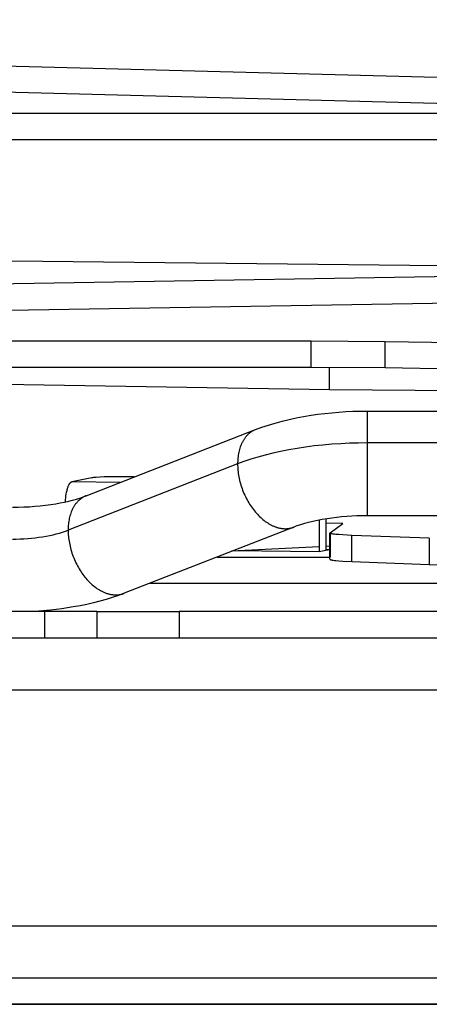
# Model space of a CAD drawing. Header units: millimetres. Extents: x -7950 to -6950, y 4408 to 5408.
# Tile 63 of 111: x -7136 to -7120, y 4856 to 4893. Entities that reach past the tile are written whole.
import ezdxf

# ---------------------------------------------------------------- set-up
doc = ezdxf.new("R2010")
doc.units = ezdxf.units.MM
doc.layers.add('SHOW Mini_Barndoor 002', color=7, linetype='Continuous', true_color=0x000000)

msp = doc.modelspace()

# ---------------------------------------------------------------- linework, layer by layer
at = {"layer": 'SHOW Mini_Barndoor 002', "color": 18, "lineweight": -3, "true_color": 0x000000}
for points in [[(-7059.594, 4889.492), (-7204.195, 4893.279)], [(-7059.62, 4888.493), (-7204.222, 4892.279)], [(-7118.527, 4889.694), (-7263.179, 4889.694)], [(-7118.527, 4888.694), (-7263.179, 4888.694)], [(-7199.341, 4884.759), (-7111.643, 4883.803)], [(-7111.643, 4883.592), (-7198.826, 4882.146)], [(-7198.826, 4881.146), (-7111.643, 4882.593)], [(-7198.127, 4881.009), (-7124.767, 4881.009)], [(-7124.767, 4881.009), (-7121.939, 4880.988)], [(-7124.767, 4880.009), (-7124.767, 4881.009)], [(-7121.939, 4880.988), (-7119.282, 4880.942)], [(-7121.939, 4879.989), (-7121.939, 4880.988)], [(-7198.127, 4880.009), (-7124.767, 4880.009)], [(-7176.224, 4880.009), (-7124.069, 4879.146)], [(-7124.767, 4880.009), (-7121.939, 4879.989)], [(-7124.069, 4879.146), (-7124.069, 4880.008)], [(-7121.939, 4879.989), (-7119.282, 4879.942)], [(-7124.069, 4879.146), (-7119.152, 4879.118), (-7114.82, 4879.167)], [(-7126.889, 4877.62), (-7126.646, 4877.71), (-7126.397, 4877.794), (-7126.141, 4877.872), (-7125.879, 4877.943), (-7125.611, 4878.009), (-7125.337, 4878.068), (-7125.058, 4878.121), (-7124.772, 4878.169), (-7124.511, 4878.206), (-7124.248, 4878.239), (-7123.982, 4878.267), (-7123.714, 4878.289), (-7123.444, 4878.307), (-7123.173, 4878.319), (-7122.9, 4878.327), (-7122.626, 4878.329)], [(-7122.626, 4878.329), (-7115.697, 4878.329)], [(-7122.626, 4878.329), (-7122.626, 4878.329), (-7122.626, 4878.329), (-7122.626, 4878.329), (-7122.626, 4878.328), (-7122.626, 4878.325), (-7122.626, 4878.31), (-7122.626, 4878.248), (-7122.626, 4877.997), (-7122.626, 4877.111)], [(-7133.36, 4875.092), (-7126.889, 4877.62)], [(-7126.889, 4877.62), (-7126.908, 4877.612), (-7126.926, 4877.604), (-7126.945, 4877.596), (-7126.963, 4877.587), (-7126.981, 4877.578), (-7126.999, 4877.568), (-7127.017, 4877.557), (-7127.035, 4877.546), (-7127.052, 4877.535), (-7127.07, 4877.523), (-7127.087, 4877.511), (-7127.104, 4877.498), (-7127.121, 4877.485), (-7127.137, 4877.471), (-7127.154, 4877.457), (-7127.17, 4877.442), (-7127.186, 4877.427), (-7127.202, 4877.411), (-7127.217, 4877.395), (-7127.232, 4877.378), (-7127.247, 4877.361), (-7127.262, 4877.344), (-7127.276, 4877.326), (-7127.29, 4877.307), (-7127.304, 4877.289), (-7127.318, 4877.269), (-7127.331, 4877.25), (-7127.344, 4877.229), (-7127.356, 4877.209), (-7127.369, 4877.188), (-7127.381, 4877.167), (-7127.392, 4877.145), (-7127.404, 4877.123), (-7127.414, 4877.1), (-7127.425, 4877.078), (-7127.435, 4877.054), (-7127.445, 4877.031), (-7127.455, 4877.007), (-7127.473, 4876.959), (-7127.49, 4876.909), (-7127.505, 4876.858), (-7127.518, 4876.806), (-7127.531, 4876.753), (-7127.541, 4876.7), (-7127.551, 4876.645), (-7127.558, 4876.59), (-7127.565, 4876.535), (-7127.57, 4876.479), (-7127.573, 4876.423), (-7127.575, 4876.366), (-7127.576, 4876.31)], [(-7122.626, 4877.111), (-7122.962, 4877.108), (-7123.301, 4877.098), (-7123.64, 4877.082), (-7123.978, 4877.059), (-7124.316, 4877.03), (-7124.65, 4876.994), (-7124.98, 4876.952), (-7125.305, 4876.903), (-7125.623, 4876.848), (-7125.933, 4876.786), (-7126.235, 4876.719), (-7126.526, 4876.647), (-7126.807, 4876.569), (-7127.076, 4876.487), (-7127.332, 4876.4), (-7127.576, 4876.31)], [(-7122.626, 4877.111), (-7122.626, 4874.329), (-7122.626, 4874.329)], [(-7115.697, 4877.111), (-7122.626, 4877.111)], [(-7127.576, 4876.31), (-7134.047, 4873.781)], [(-7127.576, 4876.31), (-7127.575, 4876.251), (-7127.573, 4876.192), (-7127.569, 4876.132), (-7127.564, 4876.07), (-7127.558, 4876.008), (-7127.549, 4875.946), (-7127.54, 4875.883), (-7127.528, 4875.819), (-7127.516, 4875.755), (-7127.501, 4875.691), (-7127.485, 4875.627), (-7127.468, 4875.563), (-7127.449, 4875.498), (-7127.428, 4875.434), (-7127.407, 4875.371), (-7127.383, 4875.307), (-7127.358, 4875.244), (-7127.332, 4875.182), (-7127.305, 4875.121), (-7127.276, 4875.06), (-7127.246, 4875), (-7127.215, 4874.941), (-7127.183, 4874.884), (-7127.15, 4874.827), (-7127.116, 4874.772), (-7127.081, 4874.718), (-7127.046, 4874.666), (-7127.009, 4874.615), (-7126.972, 4874.566), (-7126.935, 4874.518), (-7126.897, 4874.472), (-7126.858, 4874.427), (-7126.819, 4874.384), (-7126.779, 4874.342), (-7126.737, 4874.301), (-7126.695, 4874.261), (-7126.653, 4874.223), (-7126.609, 4874.185), (-7126.564, 4874.15), (-7126.519, 4874.116), (-7126.474, 4874.084), (-7126.427, 4874.053), (-7126.381, 4874.024), (-7126.334, 4873.997), (-7126.286, 4873.972), (-7126.263, 4873.96), (-7126.239, 4873.949), (-7126.215, 4873.938), (-7126.191, 4873.928), (-7126.167, 4873.918), (-7126.143, 4873.909), (-7126.12, 4873.901), (-7126.096, 4873.892), (-7126.072, 4873.885), (-7126.048, 4873.878), (-7126.024, 4873.871), (-7126.001, 4873.865), (-7125.977, 4873.86), (-7125.953, 4873.855), (-7125.93, 4873.851), (-7125.907, 4873.847), (-7125.883, 4873.843), (-7125.86, 4873.841), (-7125.837, 4873.838), (-7125.814, 4873.837), (-7125.791, 4873.836), (-7125.769, 4873.835), (-7125.746, 4873.835), (-7125.724, 4873.836), (-7125.702, 4873.837), (-7125.68, 4873.838), (-7125.658, 4873.84), (-7125.637, 4873.843), (-7125.615, 4873.846), (-7125.594, 4873.849), (-7125.573, 4873.853), (-7125.553, 4873.858), (-7125.532, 4873.863), (-7125.512, 4873.868), (-7125.492, 4873.874), (-7125.472, 4873.88), (-7125.453, 4873.887), (-7125.434, 4873.894)], [(-7133.14, 4875.779), (-7133.907, 4875.627)], [(-7131.917, 4875.816), (-7132.291, 4875.818), (-7132.676, 4875.811), (-7132.842, 4875.805), (-7132.978, 4875.797), (-7133.032, 4875.793), (-7133.077, 4875.788), (-7133.113, 4875.784), (-7133.127, 4875.781), (-7133.14, 4875.779)], [(-7131.52, 4875.811), (-7131.917, 4875.816)], [(-7134.152, 4874.86), (-7134.146, 4874.936), (-7134.138, 4875.012), (-7134.128, 4875.086), (-7134.117, 4875.158), (-7134.104, 4875.227), (-7134.089, 4875.292), (-7134.082, 4875.323), (-7134.074, 4875.352), (-7134.066, 4875.381), (-7134.057, 4875.407), (-7134.048, 4875.433), (-7134.039, 4875.457), (-7134.03, 4875.479), (-7134.021, 4875.5), (-7134.016, 4875.51), (-7134.012, 4875.519), (-7134.007, 4875.528), (-7134.002, 4875.537), (-7133.997, 4875.545), (-7133.993, 4875.553), (-7133.988, 4875.56), (-7133.983, 4875.567), (-7133.978, 4875.574), (-7133.973, 4875.58), (-7133.968, 4875.586), (-7133.966, 4875.589), (-7133.964, 4875.591), (-7133.961, 4875.594), (-7133.959, 4875.596), (-7133.956, 4875.599), (-7133.954, 4875.601), (-7133.952, 4875.603), (-7133.949, 4875.605), (-7133.947, 4875.607), (-7133.944, 4875.609), (-7133.942, 4875.611), (-7133.94, 4875.613), (-7133.937, 4875.614), (-7133.935, 4875.616), (-7133.932, 4875.617), (-7133.93, 4875.619), (-7133.928, 4875.62), (-7133.925, 4875.621), (-7133.923, 4875.622), (-7133.921, 4875.623), (-7133.918, 4875.624), (-7133.916, 4875.625), (-7133.914, 4875.626), (-7133.911, 4875.626), (-7133.909, 4875.627), (-7133.907, 4875.627)], [(-7132.055, 4875.602), (-7133.907, 4875.627)], [(-7136.168, 4874.657), (-7135.953, 4874.659), (-7135.74, 4874.665), (-7135.527, 4874.676), (-7135.318, 4874.691), (-7135.111, 4874.709), (-7134.908, 4874.732), (-7134.709, 4874.759), (-7134.516, 4874.789), (-7134.346, 4874.82), (-7134.182, 4874.853), (-7134.025, 4874.889), (-7133.875, 4874.927), (-7133.733, 4874.967), (-7133.599, 4875.007), (-7133.475, 4875.049), (-7133.36, 4875.092)], [(-7133.36, 4875.092), (-7133.379, 4875.084), (-7133.398, 4875.076), (-7133.416, 4875.068), (-7133.434, 4875.059), (-7133.452, 4875.049), (-7133.47, 4875.039), (-7133.488, 4875.029), (-7133.506, 4875.018), (-7133.523, 4875.007), (-7133.541, 4874.995), (-7133.558, 4874.982), (-7133.575, 4874.97), (-7133.592, 4874.956), (-7133.608, 4874.942), (-7133.625, 4874.928), (-7133.641, 4874.913), (-7133.657, 4874.898), (-7133.673, 4874.883), (-7133.688, 4874.866), (-7133.703, 4874.85), (-7133.718, 4874.833), (-7133.733, 4874.815), (-7133.747, 4874.797), (-7133.761, 4874.779), (-7133.775, 4874.76), (-7133.789, 4874.741), (-7133.802, 4874.721), (-7133.815, 4874.701), (-7133.827, 4874.68), (-7133.84, 4874.66), (-7133.852, 4874.638), (-7133.863, 4874.616), (-7133.875, 4874.594), (-7133.886, 4874.572), (-7133.896, 4874.549), (-7133.906, 4874.526), (-7133.916, 4874.503), (-7133.926, 4874.479), (-7133.944, 4874.43), (-7133.961, 4874.38), (-7133.976, 4874.329), (-7133.989, 4874.278), (-7134.002, 4874.225), (-7134.012, 4874.171), (-7134.022, 4874.117), (-7134.029, 4874.062), (-7134.036, 4874.007), (-7134.041, 4873.951), (-7134.044, 4873.894), (-7134.046, 4873.838), (-7134.047, 4873.781)], [(-7122.626, 4874.329), (-7122.824, 4874.328), (-7123.022, 4874.322), (-7123.218, 4874.313), (-7123.412, 4874.3), (-7123.604, 4874.284), (-7123.793, 4874.265), (-7123.979, 4874.242), (-7124.161, 4874.216), (-7124.348, 4874.184), (-7124.529, 4874.15), (-7124.703, 4874.112), (-7124.869, 4874.072), (-7125.026, 4874.029), (-7125.173, 4873.985), (-7125.309, 4873.94), (-7125.373, 4873.917), (-7125.434, 4873.894)], [(-7124.213, 4874.208), (-7124.213, 4872.997)], [(-7110.272, 4874.329), (-7122.626, 4874.329)], [(-7125.434, 4873.894), (-7131.905, 4871.366)], [(-7124.468, 4874.162), (-7124.468, 4872.946)], [(-7123.553, 4874.032), (-7124.213, 4874.04)], [(-7124.044, 4873.673), (-7123.553, 4874.032)], [(-7136.168, 4873.438), (-7136.024, 4873.439), (-7135.879, 4873.443), (-7135.734, 4873.45), (-7135.588, 4873.46), (-7135.444, 4873.473), (-7135.301, 4873.488), (-7135.159, 4873.506), (-7135.02, 4873.527), (-7134.884, 4873.551), (-7134.751, 4873.577), (-7134.622, 4873.606), (-7134.497, 4873.637), (-7134.376, 4873.67), (-7134.261, 4873.705), (-7134.151, 4873.742), (-7134.047, 4873.781)], [(-7134.047, 4873.781), (-7134.046, 4873.723), (-7134.044, 4873.663), (-7134.04, 4873.603), (-7134.035, 4873.542), (-7134.029, 4873.48), (-7134.02, 4873.417), (-7134.011, 4873.354), (-7134, 4873.291), (-7133.987, 4873.227), (-7133.972, 4873.163), (-7133.956, 4873.099), (-7133.939, 4873.034), (-7133.92, 4872.97), (-7133.9, 4872.906), (-7133.878, 4872.842), (-7133.854, 4872.779), (-7133.83, 4872.716), (-7133.803, 4872.654), (-7133.776, 4872.592), (-7133.747, 4872.532), (-7133.718, 4872.472), (-7133.687, 4872.413), (-7133.654, 4872.355), (-7133.621, 4872.299), (-7133.587, 4872.244), (-7133.553, 4872.19), (-7133.517, 4872.138), (-7133.481, 4872.087), (-7133.443, 4872.037), (-7133.406, 4871.989), (-7133.368, 4871.943), (-7133.329, 4871.899), (-7133.29, 4871.856), (-7133.25, 4871.813), (-7133.209, 4871.772), (-7133.166, 4871.733), (-7133.124, 4871.694), (-7133.08, 4871.657), (-7133.035, 4871.621), (-7132.99, 4871.587), (-7132.945, 4871.555), (-7132.899, 4871.524), (-7132.852, 4871.496), (-7132.805, 4871.469), (-7132.758, 4871.444), (-7132.734, 4871.432), (-7132.71, 4871.421), (-7132.686, 4871.41), (-7132.662, 4871.4), (-7132.638, 4871.39), (-7132.614, 4871.381), (-7132.591, 4871.372), (-7132.567, 4871.364), (-7132.543, 4871.356), (-7132.519, 4871.349), (-7132.495, 4871.343), (-7132.472, 4871.337), (-7132.448, 4871.331), (-7132.424, 4871.326), (-7132.401, 4871.322), (-7132.378, 4871.318), (-7132.354, 4871.315), (-7132.331, 4871.312), (-7132.308, 4871.31), (-7132.285, 4871.308), (-7132.262, 4871.307), (-7132.24, 4871.307), (-7132.217, 4871.307), (-7132.195, 4871.307), (-7132.173, 4871.308), (-7132.151, 4871.31), (-7132.129, 4871.312), (-7132.108, 4871.314), (-7132.086, 4871.317), (-7132.065, 4871.321), (-7132.044, 4871.325), (-7132.024, 4871.329), (-7132.003, 4871.334), (-7131.983, 4871.34), (-7131.963, 4871.345), (-7131.943, 4871.352), (-7131.924, 4871.359), (-7131.905, 4871.366)], [(-7124.049, 4873.665), (-7124.049, 4873.666), (-7124.049, 4873.666), (-7124.049, 4873.666), (-7124.049, 4873.666), (-7124.049, 4873.666), (-7124.049, 4873.666), (-7124.049, 4873.666), (-7124.049, 4873.666), (-7124.049, 4873.666), (-7124.049, 4873.667), (-7124.049, 4873.667), (-7124.049, 4873.667), (-7124.049, 4873.667), (-7124.049, 4873.667), (-7124.049, 4873.667), (-7124.049, 4873.667), (-7124.049, 4873.667), (-7124.049, 4873.668), (-7124.048, 4873.668), (-7124.048, 4873.668), (-7124.048, 4873.668), (-7124.048, 4873.668), (-7124.048, 4873.668), (-7124.048, 4873.668), (-7124.048, 4873.669), (-7124.048, 4873.669), (-7124.048, 4873.669), (-7124.047, 4873.669), (-7124.047, 4873.67), (-7124.047, 4873.67), (-7124.047, 4873.67), (-7124.047, 4873.67), (-7124.047, 4873.671), (-7124.046, 4873.671), (-7124.046, 4873.671), (-7124.046, 4873.671), (-7124.046, 4873.672), (-7124.045, 4873.672), (-7124.045, 4873.672), (-7124.044, 4873.672), (-7124.044, 4873.673)], [(-7123.218, 4873.58), (-7123.562, 4873.597), (-7123.707, 4873.607), (-7123.829, 4873.618), (-7123.881, 4873.623), (-7123.926, 4873.629), (-7123.964, 4873.635), (-7123.98, 4873.638), (-7123.995, 4873.641), (-7124.008, 4873.644), (-7124.013, 4873.646), (-7124.019, 4873.647), (-7124.024, 4873.649), (-7124.028, 4873.65), (-7124.03, 4873.651), (-7124.032, 4873.652), (-7124.034, 4873.653), (-7124.036, 4873.653), (-7124.037, 4873.654), (-7124.039, 4873.655), (-7124.04, 4873.656), (-7124.041, 4873.656), (-7124.041, 4873.656), (-7124.042, 4873.657), (-7124.043, 4873.657), (-7124.043, 4873.658), (-7124.044, 4873.658), (-7124.044, 4873.658), (-7124.045, 4873.659), (-7124.045, 4873.659), (-7124.046, 4873.659), (-7124.046, 4873.66), (-7124.046, 4873.66), (-7124.047, 4873.661), (-7124.047, 4873.661), (-7124.047, 4873.661), (-7124.048, 4873.662), (-7124.048, 4873.662), (-7124.048, 4873.662), (-7124.048, 4873.663), (-7124.048, 4873.663), (-7124.049, 4873.664), (-7124.049, 4873.664), (-7124.049, 4873.664), (-7124.049, 4873.665), (-7124.049, 4873.665), (-7124.049, 4873.665)], [(-7124.049, 4872.667), (-7124.049, 4873.665)], [(-7124.044, 4873.673), (-7124.044, 4872.751)], [(-7120.257, 4873.469), (-7123.218, 4873.58)], [(-7123.218, 4872.582), (-7123.218, 4873.58)], [(-7120.257, 4873.469), (-7120.257, 4872.47)], [(-7127.805, 4872.992), (-7124.468, 4873.159)], [(-7124.212, 4873.172), (-7124.049, 4873.18)], [(-7128.358, 4872.751), (-7124.043, 4872.751)], [(-7124.468, 4872.946), (-7127.745, 4872.991)], [(-7124.213, 4872.997), (-7124.468, 4872.946)], [(-7124.044, 4873.03), (-7124.213, 4872.997)], [(-7124.212, 4873.041), (-7124.043, 4873.039)], [(-7124.044, 4872.674), (-7124.044, 4872.674), (-7124.045, 4872.673), (-7124.045, 4872.673), (-7124.046, 4872.673), (-7124.046, 4872.673), (-7124.046, 4872.672), (-7124.046, 4872.672), (-7124.047, 4872.672), (-7124.047, 4872.672), (-7124.047, 4872.671), (-7124.047, 4872.671), (-7124.047, 4872.671), (-7124.047, 4872.671), (-7124.048, 4872.671), (-7124.048, 4872.67), (-7124.048, 4872.67), (-7124.048, 4872.67), (-7124.048, 4872.67), (-7124.048, 4872.669), (-7124.048, 4872.669), (-7124.048, 4872.669), (-7124.048, 4872.669), (-7124.049, 4872.669), (-7124.049, 4872.669), (-7124.049, 4872.669), (-7124.049, 4872.669), (-7124.049, 4872.668), (-7124.049, 4872.668), (-7124.049, 4872.668), (-7124.049, 4872.668), (-7124.049, 4872.668), (-7124.049, 4872.668), (-7124.049, 4872.668), (-7124.049, 4872.668), (-7124.049, 4872.668), (-7124.049, 4872.667), (-7124.049, 4872.667), (-7124.049, 4872.667), (-7124.049, 4872.667), (-7124.049, 4872.667), (-7124.049, 4872.667)], [(-7124.049, 4872.667), (-7124.049, 4872.666), (-7124.049, 4872.666), (-7124.049, 4872.666), (-7124.049, 4872.665), (-7124.049, 4872.665), (-7124.048, 4872.665), (-7124.048, 4872.664), (-7124.048, 4872.664), (-7124.048, 4872.663), (-7124.048, 4872.663), (-7124.047, 4872.663), (-7124.047, 4872.662), (-7124.047, 4872.662), (-7124.046, 4872.662), (-7124.046, 4872.661), (-7124.046, 4872.661), (-7124.045, 4872.66), (-7124.045, 4872.66), (-7124.044, 4872.66), (-7124.044, 4872.659), (-7124.043, 4872.659), (-7124.043, 4872.659), (-7124.042, 4872.658), (-7124.041, 4872.658), (-7124.041, 4872.657), (-7124.04, 4872.657), (-7124.039, 4872.656), (-7124.037, 4872.656), (-7124.036, 4872.655), (-7124.034, 4872.654), (-7124.032, 4872.653), (-7124.03, 4872.652), (-7124.028, 4872.652), (-7124.024, 4872.65), (-7124.019, 4872.649), (-7124.013, 4872.647), (-7124.008, 4872.646), (-7123.995, 4872.643), (-7123.98, 4872.64), (-7123.964, 4872.637), (-7123.926, 4872.631), (-7123.881, 4872.625), (-7123.829, 4872.619), (-7123.707, 4872.608), (-7123.562, 4872.598), (-7123.218, 4872.582)], [(-7123.218, 4872.582), (-7120.257, 4872.47)], [(-7120.257, 4872.47), (-7118.944, 4872.442), (-7117.531, 4872.448), (-7116.894, 4872.464), (-7116.33, 4872.488), (-7115.889, 4872.518), (-7115.727, 4872.535), (-7115.661, 4872.543), (-7115.605, 4872.552)], [(-7130.914, 4871.753), (-7118.105, 4871.753)], [(-7131.905, 4871.366), (-7132.129, 4871.282), (-7132.359, 4871.204), (-7132.594, 4871.131), (-7132.834, 4871.064), (-7133.08, 4871.001), (-7133.331, 4870.944), (-7133.587, 4870.892), (-7133.849, 4870.845), (-7134.282, 4870.78), (-7134.723, 4870.728), (-7135.17, 4870.69), (-7135.622, 4870.667)], [(-7134.947, 4870.667), (-7187.947, 4870.667)], [(-7134.947, 4870.667), (-7134.947, 4869.667)], [(-7132.947, 4870.667), (-7132.947, 4870.667), (-7132.947, 4870.667), (-7132.948, 4870.667), (-7132.949, 4870.667), (-7132.955, 4870.667), (-7132.98, 4870.667), (-7133.087, 4870.667), (-7133.533, 4870.667), (-7134.947, 4870.667)], [(-7132.947, 4870.667), (-7132.947, 4870.667), (-7132.947, 4870.667), (-7132.946, 4870.667), (-7132.944, 4870.667), (-7132.935, 4870.667), (-7132.896, 4870.667), (-7132.737, 4870.667), (-7132.089, 4870.667), (-7129.808, 4870.667)], [(-7132.947, 4870.667), (-7132.947, 4869.667)], [(-7129.808, 4870.667), (-7129.808, 4869.667)], [(-7087.035, 4870.667), (-7129.808, 4870.667)], [(-7187.947, 4869.667), (-7134.947, 4869.667)], [(-7134.947, 4869.667), (-7133.533, 4869.667), (-7133.087, 4869.667), (-7132.98, 4869.667), (-7132.955, 4869.667), (-7132.949, 4869.667), (-7132.948, 4869.667), (-7132.947, 4869.667), (-7132.947, 4869.667), (-7132.947, 4869.667)], [(-7132.947, 4869.667), (-7132.947, 4869.667), (-7132.947, 4869.667), (-7132.946, 4869.667), (-7132.944, 4869.667), (-7132.935, 4869.667), (-7132.896, 4869.667), (-7132.737, 4869.667), (-7132.089, 4869.667), (-7129.808, 4869.667)], [(-7129.808, 4869.667), (-7087.035, 4869.667)], [(-7084.047, 4867.667), (-7084.048, 4867.667), (-7084.052, 4867.667), (-7084.066, 4867.667), (-7084.124, 4867.667), (-7084.36, 4867.667), (-7085.339, 4867.667), (-7089.481, 4867.667), (-7106.717, 4867.667), (-7161.447, 4867.667)], [(-7161.447, 4858.667), (-7106.717, 4858.667), (-7089.481, 4858.667), (-7085.339, 4858.667), (-7084.36, 4858.667), (-7084.124, 4858.667), (-7084.066, 4858.667), (-7084.052, 4858.667), (-7084.048, 4858.667), (-7084.047, 4858.667)], [(-7078.347, 4856.667), (-7078.348, 4856.667), (-7078.352, 4856.667), (-7078.367, 4856.667), (-7078.43, 4856.667), (-7078.683, 4856.667), (-7079.734, 4856.667), (-7084.182, 4856.667), (-7102.686, 4856.667), (-7161.447, 4856.667)], [(-7078.347, 4855.667), (-7078.348, 4855.667), (-7078.352, 4855.667), (-7078.367, 4855.667), (-7078.43, 4855.667), (-7078.683, 4855.667), (-7079.734, 4855.667), (-7084.182, 4855.667), (-7102.686, 4855.667), (-7161.447, 4855.667)]]:
    msp.add_lwpolyline(points, dxfattribs=at)
msp.add_lwpolyline([(-7161.447, 4855.667), (-7083.048, 4855.667), (-7083.047, 4855.667), (-7083.048, 4855.667)], close=True, dxfattribs=at)

doc.saveas('drawing.dxf')
